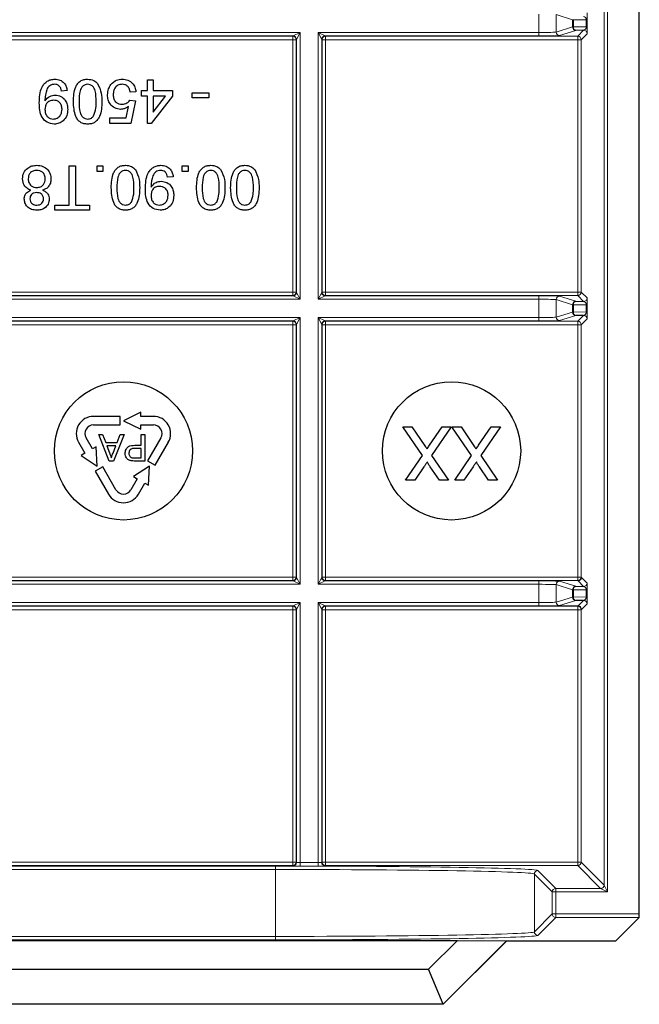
# Model space of a CAD drawing. Header units: millimetres. Extents: x 5 to 418, y 2 to 292.
# Tile 77 of 93: x 339 to 345, y 89 to 98. Entities that reach past the tile are written whole.
import ezdxf

# ---------------------------------------------------------------- set-up
doc = ezdxf.new("R2010")
doc.units = ezdxf.units.MM

msp = doc.modelspace()

# ---------------------------------------------------------------- linework, layer by layer
at = {"color": 7, "linetype": 'Continuous', "lineweight": 18}
for p, q in [((344.5846, 90.0604), (344.5846, 106.2237)), ((344.6179, 106.2237), (344.6179, 89.9938)), ((343.955, 98.2862), (343.955, 98.462)), ((344.2786, 98.4093), (344.1214, 98.4587)), ((344.1214, 98.4587), (344.1214, 98.2895)), ((344.1214, 98.2895), (344.2786, 98.3389)), ((344.2883, 98.4093), (344.2786, 98.4093)), ((344.2786, 98.3389), (344.2786, 98.4093)), ((344.2883, 98.3389), (344.2786, 98.3389)), ((344.2883, 98.4093), (344.2883, 98.3389)), ((344.4123, 98.4071), (344.2883, 98.4093)), ((344.2883, 98.3389), (344.4123, 98.3411)), ((344.4123, 98.4071), (344.4221, 98.4071)), ((344.4123, 98.3411), (344.4123, 98.4071)), ((344.4123, 98.3411), (344.4221, 98.3411)), ((344.4221, 98.4071), (344.4221, 98.3411)), ((338.2422, 98.2862), (341.6497, 98.2862)), ((341.5831, 98.2529), (338.3088, 98.2529)), ((338.312, 98.2497), (341.5799, 98.2497)), ((341.5799, 98.2497), (341.5831, 98.2529)), ((341.5799, 98.2497), (341.5799, 98.2163)), ((341.5831, 98.2529), (341.6497, 98.2862)), ((341.6497, 98.2862), (341.6164, 98.2195)), ((341.6497, 98.2862), (341.6497, 95.712)), ((341.8255, 98.2862), (343.955, 98.2862)), ((341.8255, 95.712), (341.8255, 98.2862)), ((341.8588, 98.2195), (341.8255, 98.2862)), ((341.8255, 98.2862), (341.8922, 98.2529)), ((341.8922, 98.2529), (341.8954, 98.2497)), ((343.955, 98.2529), (341.8922, 98.2529)), ((341.8954, 98.2497), (344.3299, 98.2497)), ((341.8954, 98.2497), (341.8954, 98.2163)), ((343.955, 98.2529), (343.955, 98.2862)), ((344.3119, 98.3056), (344.1547, 98.2562)), ((344.3299, 98.2497), (344.3871, 98.3069)), ((344.3299, 98.2497), (344.3299, 98.2163)), ((344.4204, 98.2735), (344.3632, 98.2163)), ((341.5799, 98.2163), (338.312, 98.2163)), ((341.5799, 95.7818), (341.5799, 98.2163)), ((341.6132, 98.2163), (341.5799, 98.2163)), ((341.6164, 98.2195), (341.6132, 98.2163)), ((341.6132, 98.2163), (341.6132, 95.7818)), ((341.6164, 95.7786), (341.6164, 98.2195)), ((341.8588, 98.2195), (341.8588, 95.7786)), ((341.8621, 98.2163), (341.8588, 98.2195)), ((341.8621, 95.7818), (341.8621, 98.2163)), ((341.8621, 98.2163), (341.8954, 98.2163)), ((341.8954, 98.2163), (341.8954, 95.7818)), ((344.3299, 98.2163), (341.8954, 98.2163)), ((344.3299, 95.7818), (344.3299, 98.2163)), ((344.3299, 98.2163), (344.3632, 98.2163)), ((344.3632, 98.2163), (344.3632, 95.7818)), ((338.312, 95.7818), (341.5799, 95.7818)), ((341.5799, 95.7818), (341.5799, 95.7485)), ((341.6132, 95.7818), (341.5799, 95.7818)), ((341.6132, 95.7818), (341.6164, 95.7786)), ((341.6164, 95.7786), (341.6497, 95.712)), ((341.8255, 95.712), (341.8588, 95.7786)), ((341.8588, 95.7786), (341.8621, 95.7818)), ((341.8621, 95.7818), (341.8954, 95.7818)), ((341.8954, 95.7818), (341.8954, 95.7485)), ((341.8954, 95.7818), (344.3299, 95.7818)), ((344.3299, 95.7818), (344.3299, 95.7485)), ((344.3299, 95.7818), (344.3632, 95.7818)), ((344.3632, 95.7818), (344.4204, 95.7246)), ((341.6497, 95.712), (338.2422, 95.712)), ((338.3088, 95.7453), (341.5831, 95.7453)), ((341.5799, 95.7485), (338.312, 95.7485)), ((341.5831, 95.7453), (341.5799, 95.7485)), ((341.6497, 95.712), (341.5831, 95.7453)), ((341.8922, 95.7453), (341.8255, 95.712)), ((343.955, 95.712), (341.8255, 95.712)), ((341.8954, 95.7485), (341.8922, 95.7453)), ((341.8922, 95.7453), (343.955, 95.7453)), ((344.3299, 95.7485), (341.8954, 95.7485)), ((343.955, 95.7453), (343.955, 95.712)), ((343.955, 95.5362), (343.955, 95.712)), ((344.2786, 95.6593), (344.1214, 95.7087)), ((344.1214, 95.7087), (344.1214, 95.5395)), ((344.1547, 95.742), (344.3119, 95.6926)), ((344.2883, 95.6593), (344.2786, 95.6593)), ((344.2786, 95.5889), (344.2786, 95.6593)), ((344.4123, 95.6571), (344.2883, 95.6593)), ((344.2883, 95.6593), (344.2883, 95.5889)), ((344.3871, 95.6913), (344.3299, 95.7485)), ((344.1214, 95.5395), (344.2786, 95.5889)), ((344.2883, 95.5889), (344.2786, 95.5889)), ((344.2883, 95.5889), (344.4123, 95.5911)), ((344.4123, 95.6571), (344.4221, 95.6571)), ((344.4123, 95.5911), (344.4123, 95.6571)), ((344.4123, 95.5911), (344.4221, 95.5911)), ((344.4221, 95.6571), (344.4221, 95.5911)), ((338.2422, 95.5362), (341.6497, 95.5362)), ((341.5831, 95.5029), (338.3088, 95.5029)), ((338.312, 95.4997), (341.5799, 95.4997)), ((341.5799, 95.4997), (341.5831, 95.5029)), ((341.5799, 95.4997), (341.5799, 95.4663)), ((341.5831, 95.5029), (341.6497, 95.5362)), ((341.6164, 95.4695), (341.6132, 95.4663)), ((341.6497, 95.5362), (341.6164, 95.4695)), ((341.6164, 93.0286), (341.6164, 95.4695)), ((341.6497, 95.5362), (341.6497, 92.962)), ((341.8255, 95.5362), (343.955, 95.5362)), ((341.8255, 92.962), (341.8255, 95.5362)), ((341.8588, 95.4695), (341.8255, 95.5362)), ((341.8255, 95.5362), (341.8922, 95.5029)), ((341.8588, 95.4695), (341.8588, 93.0286)), ((341.8621, 95.4663), (341.8588, 95.4695)), ((341.8922, 95.5029), (341.8954, 95.4997)), ((343.955, 95.5029), (341.8922, 95.5029)), ((341.8954, 95.4997), (344.3299, 95.4997)), ((341.8954, 95.4997), (341.8954, 95.4663)), ((343.955, 95.5029), (343.955, 95.5362)), ((344.3119, 95.5556), (344.1547, 95.5062)), ((344.3299, 95.4997), (344.3871, 95.5569)), ((344.3299, 95.4997), (344.3299, 95.4663)), ((344.4204, 95.5235), (344.3632, 95.4663)), ((341.5799, 95.4663), (338.312, 95.4663)), ((341.5799, 93.0318), (341.5799, 95.4663)), ((341.6132, 95.4663), (341.5799, 95.4663)), ((341.6132, 95.4663), (341.6132, 93.0318)), ((341.8621, 93.0318), (341.8621, 95.4663)), ((341.8621, 95.4663), (341.8954, 95.4663)), ((341.8954, 95.4663), (341.8954, 93.0318)), ((344.3299, 95.4663), (341.8954, 95.4663)), ((344.3299, 93.0318), (344.3299, 95.4663)), ((344.3299, 95.4663), (344.3632, 95.4663)), ((344.3632, 95.4663), (344.3632, 93.0318)), ((338.312, 93.0318), (341.5799, 93.0318)), ((341.6132, 93.0318), (341.5799, 93.0318)), ((341.5799, 93.0318), (341.5799, 92.9985)), ((341.6132, 93.0318), (341.6164, 93.0286)), ((341.6164, 93.0286), (341.6497, 92.962)), ((341.8255, 92.962), (341.8588, 93.0286)), ((341.8588, 93.0286), (341.8621, 93.0318)), ((341.8621, 93.0318), (341.8954, 93.0318)), ((341.8954, 93.0318), (341.8954, 92.9985)), ((341.8954, 93.0318), (344.3299, 93.0318)), ((344.3299, 93.0318), (344.3632, 93.0318)), ((344.3299, 93.0318), (344.3299, 92.9985)), ((344.3632, 93.0318), (344.367, 93.028)), ((344.367, 93.028), (344.4204, 92.9746)), ((341.6497, 92.962), (338.2422, 92.962)), ((338.3088, 92.9953), (341.5831, 92.9953)), ((341.5799, 92.9985), (338.312, 92.9985)), ((341.5831, 92.9953), (341.5799, 92.9985)), ((341.6497, 92.962), (341.5831, 92.9953)), ((341.8922, 92.9953), (341.8255, 92.962)), ((343.955, 92.962), (341.8255, 92.962)), ((341.8954, 92.9985), (341.8922, 92.9953)), ((341.8922, 92.9953), (343.955, 92.9953)), ((344.3299, 92.9985), (341.8954, 92.9985)), ((343.955, 92.9953), (343.955, 92.962)), ((343.955, 92.7862), (343.955, 92.962)), ((344.2786, 92.9093), (344.1214, 92.9587)), ((344.1214, 92.9587), (344.1214, 92.7895)), ((344.1547, 92.992), (344.3119, 92.9426)), ((344.2883, 92.9093), (344.2786, 92.9093)), ((344.2786, 92.8389), (344.2786, 92.9093)), ((344.4123, 92.9071), (344.2883, 92.9093)), ((344.2883, 92.9093), (344.2883, 92.8389)), ((344.3337, 92.9947), (344.3299, 92.9985)), ((344.3871, 92.9413), (344.3337, 92.9947)), ((344.4123, 92.9071), (344.4221, 92.9071)), ((344.4123, 92.8411), (344.4123, 92.9071)), ((344.4221, 92.9071), (344.4221, 92.8411)), ((344.1214, 92.7895), (344.2786, 92.8389)), ((344.2883, 92.8389), (344.2786, 92.8389)), ((344.2883, 92.8389), (344.4123, 92.8411)), ((344.4123, 92.8411), (344.4221, 92.8411)), ((338.2422, 92.7862), (341.6497, 92.7862)), ((341.5831, 92.7529), (338.3088, 92.7529)), ((338.312, 92.7497), (341.5799, 92.7497)), ((341.5799, 92.7163), (338.312, 92.7163)), ((341.5799, 92.7497), (341.5831, 92.7529)), ((341.5799, 92.7163), (341.5799, 92.7497)), ((341.5799, 90.2818), (341.5799, 92.7163)), ((341.5799, 92.7163), (341.6132, 92.7163)), ((341.5831, 92.7529), (341.6497, 92.7862)), ((341.6164, 92.7195), (341.6132, 92.7163)), ((341.6132, 92.7163), (341.6132, 90.2818)), ((341.6497, 92.7862), (341.6164, 92.7195)), ((341.6164, 90.2786), (341.6164, 92.7195)), ((341.6497, 92.7862), (341.6497, 90.2775)), ((341.8255, 92.7862), (343.955, 92.7862)), ((341.8255, 90.2775), (341.8255, 92.7862)), ((341.8588, 92.7195), (341.8255, 92.7862)), ((341.8255, 92.7862), (341.8922, 92.7529)), ((341.8588, 92.7195), (341.8588, 90.2786)), ((341.8621, 92.7163), (341.8588, 92.7195)), ((341.8621, 90.2818), (341.8621, 92.7163)), ((341.8621, 92.7163), (341.8954, 92.7163)), ((341.8922, 92.7529), (341.8954, 92.7497)), ((343.955, 92.7529), (341.8922, 92.7529)), ((341.8954, 92.7497), (344.3299, 92.7497)), ((341.8954, 92.7497), (341.8954, 92.7163)), ((341.8954, 92.7163), (341.8954, 90.2818)), ((344.3299, 92.7163), (341.8954, 92.7163)), ((343.955, 92.7529), (343.955, 92.7862)), ((344.1126, 92.7534), (344.3337, 92.7534)), ((344.3119, 92.8056), (344.1547, 92.7562)), ((344.3299, 92.7497), (344.3337, 92.7534)), ((344.3299, 92.7497), (344.3299, 92.7163)), ((344.3299, 90.2818), (344.3299, 92.7163)), ((344.3299, 92.7163), (344.3632, 92.7163)), ((344.3337, 92.7534), (344.3871, 92.8069)), ((344.367, 92.7201), (344.3632, 92.7163)), ((344.3632, 92.7163), (344.3632, 90.2818)), ((344.4204, 92.7735), (344.367, 92.7201)), ((338.312, 90.2818), (341.5799, 90.2818)), ((341.5799, 90.2485), (338.312, 90.2485)), ((338.4802, 90.2438), (341.4117, 90.2438)), ((341.4117, 90.2438), (341.4117, 90.2105)), ((341.5799, 90.2485), (341.5799, 90.2818)), ((341.5799, 90.2818), (341.6132, 90.2818)), ((341.5831, 90.2453), (341.5799, 90.2485)), ((341.6132, 90.2818), (341.6164, 90.2786)), ((341.6497, 90.2775), (341.6497, 90.2441)), ((341.6497, 90.2775), (341.8255, 90.2775)), ((341.8255, 90.2441), (341.6497, 90.2441)), ((341.8255, 90.2775), (341.8255, 90.2441)), ((341.8588, 90.2786), (341.8621, 90.2818)), ((341.8621, 90.2818), (341.8954, 90.2818)), ((341.8954, 90.2485), (341.8922, 90.2453)), ((341.8954, 90.2818), (344.3299, 90.2818)), ((341.8954, 90.2818), (341.8954, 90.2485)), ((344.3299, 90.2485), (341.8954, 90.2485)), ((344.3299, 90.2818), (344.3299, 90.2485)), ((344.3299, 90.2818), (344.3632, 90.2818)), ((344.5513, 90.0271), (344.3299, 90.2485)), ((344.3632, 90.2818), (344.5846, 90.0604)), ((341.4117, 90.2105), (338.4802, 90.2105)), ((341.4117, 89.5651), (341.4117, 90.2105)), ((344.0846, 89.9938), (343.9113, 90.1671)), ((343.9113, 90.1671), (343.9113, 89.6085)), ((343.9446, 90.2004), (344.1179, 90.0271)), ((344.5846, 90.0604), (344.6179, 89.9938)), ((344.0846, 89.7818), (344.0846, 89.9938)), ((344.0846, 89.9938), (344.1179, 89.9938)), ((344.1179, 89.9938), (344.1179, 90.0271)), ((344.1179, 90.0271), (344.5513, 90.0271)), ((344.1179, 89.9938), (344.1179, 89.7818)), ((344.6179, 89.9938), (344.1179, 89.9938)), ((344.6179, 89.9938), (344.5513, 90.0271)), ((343.9113, 89.6085), (344.0846, 89.7818)), ((344.0846, 89.7818), (344.1179, 89.7818)), ((344.1179, 89.7818), (344.9243, 89.7818)), ((344.1179, 89.7485), (344.1179, 89.7818)), ((344.1179, 89.7485), (343.9446, 89.5752)), ((344.9238, 89.7485), (344.1179, 89.7485)), ((338.4802, 89.5651), (341.4117, 89.5651)), ((341.4117, 89.5318), (338.4802, 89.5318)), ((341.4117, 89.5651), (341.4117, 89.5318))]:
    msp.add_line(p, q, dxfattribs=at)
at = {"color": 7, "linetype": 'Continuous', "lineweight": 25}
for p, q in [((344.9243, 89.7818), (344.9243, 106.2237)), ((344.3871, 98.3069), (344.3119, 98.3056)), ((340.1764, 97.7255), (340.1764, 97.8298)), ((340.1764, 97.8298), (340.2313, 97.8298)), ((340.2313, 97.8298), (340.2313, 97.7255)), ((339.4027, 97.7255), (339.3478, 97.72)), ((340.0667, 97.7145), (340.0118, 97.709)), ((340.1216, 97.7255), (340.1764, 97.7255)), ((340.1216, 97.6706), (340.1216, 97.7255)), ((340.1764, 97.6706), (340.1216, 97.6706)), ((340.1764, 97.4072), (340.1764, 97.6706)), ((340.4179, 97.6706), (340.2149, 97.4072)), ((340.2313, 97.7255), (340.4179, 97.7255)), ((340.2313, 97.5165), (340.3502, 97.6706)), ((340.3502, 97.6706), (340.2313, 97.6706)), ((340.2313, 97.6706), (340.2313, 97.5165)), ((340.4179, 97.7255), (340.4179, 97.6706)), ((340.61, 97.6542), (340.61, 97.7036)), ((340.61, 97.7036), (340.7691, 97.7036)), ((340.7691, 97.6542), (340.61, 97.6542)), ((340.7691, 97.7036), (340.7691, 97.6542)), ((339.9725, 97.4621), (339.9942, 97.573)), ((340.0063, 97.6322), (340.0612, 97.6267)), ((340.0612, 97.6267), (340.0173, 97.4072)), ((339.8143, 97.4072), (339.8143, 97.4621)), ((339.8143, 97.4621), (339.9725, 97.4621)), ((340.0173, 97.4072), (339.8143, 97.4072)), ((340.2149, 97.4072), (340.1764, 97.4072)), ((339.4219, 96.6204), (339.4219, 96.9991)), ((339.4219, 96.9991), (339.4822, 96.9991)), ((339.4822, 96.9991), (339.4822, 96.6204)), ((339.6908, 96.9442), (339.6908, 96.9991)), ((339.6908, 96.9991), (339.7457, 96.9991)), ((339.7457, 96.9991), (339.7457, 96.9442)), ((340.514, 96.9442), (340.514, 96.9991)), ((340.514, 96.9991), (340.5688, 96.9991)), ((340.5688, 96.9991), (340.5688, 96.9442)), ((339.7457, 96.9442), (339.6908, 96.9442)), ((340.4261, 96.8948), (340.3713, 96.8893)), ((340.5688, 96.9442), (340.514, 96.9442)), ((339.2847, 96.571), (339.2847, 96.6204)), ((339.2847, 96.6204), (339.4219, 96.6204)), ((339.4822, 96.6204), (339.6194, 96.6204)), ((339.6194, 96.6204), (339.6194, 96.571)), ((339.6194, 96.571), (339.2847, 96.571)), ((344.3119, 95.6926), (344.3871, 95.6913)), ((344.3871, 95.5569), (344.3119, 95.5556)), ((340.1126, 94.6241), (339.946, 94.5407)), ((340.1126, 94.5824), (340.1126, 94.6241)), ((339.9126, 94.5824), (339.6573, 94.5824)), ((339.9126, 94.4991), (339.9126, 94.5824)), ((339.946, 94.5407), (340.1126, 94.4574)), ((340.2346, 94.5824), (340.1126, 94.5824)), ((339.6573, 94.4991), (339.9126, 94.4991)), ((340.1126, 94.4991), (340.2346, 94.4991)), ((340.1126, 94.4574), (340.1126, 94.4991)), ((342.8318, 94.2042), (342.642, 94.4797)), ((342.642, 94.4797), (342.7293, 94.4797)), ((342.7293, 94.4797), (342.8544, 94.2982)), ((342.8996, 94.303), (343.0212, 94.4797)), ((343.1095, 94.4797), (342.9197, 94.2033)), ((343.0212, 94.4797), (343.1095, 94.4797)), ((343.306, 94.2042), (343.1161, 94.4797)), ((343.1161, 94.4797), (343.2035, 94.4797)), ((343.2035, 94.4797), (343.3285, 94.2982)), ((343.3738, 94.303), (343.4953, 94.4797)), ((343.5837, 94.4797), (343.3938, 94.2033)), ((343.4953, 94.4797), (343.5837, 94.4797)), ((339.5129, 94.3324), (339.574, 94.2267)), ((339.6461, 94.2684), (339.5851, 94.3741)), ((339.8086, 94.1513), (339.7067, 94.4082)), ((339.7067, 94.4082), (339.7451, 94.4082)), ((339.7451, 94.4082), (339.7743, 94.3291)), ((339.7743, 94.3291), (339.8838, 94.3291)), ((339.9515, 94.4082), (339.8495, 94.1513)), ((339.8838, 94.3291), (339.913, 94.4082)), ((339.913, 94.4082), (339.9515, 94.4082)), ((340.1172, 94.3028), (340.1172, 94.4082)), ((340.1172, 94.4082), (340.1534, 94.4082)), ((340.1534, 94.4082), (340.1534, 94.1513)), ((340.3068, 94.3741), (340.1791, 94.1529)), ((340.2513, 94.1113), (340.379, 94.3324)), ((339.6822, 94.2892), (339.6461, 94.2684)), ((339.6934, 94.1032), (339.6822, 94.2892)), ((339.7852, 94.2995), (339.8102, 94.232)), ((339.8729, 94.2995), (339.7852, 94.2995)), ((339.8466, 94.2284), (339.8729, 94.2995)), ((340.0543, 94.3028), (340.1172, 94.3028)), ((340.1172, 94.2732), (340.0552, 94.2732)), ((340.1172, 94.181), (340.1172, 94.2732)), ((339.574, 94.2267), (339.5379, 94.2059)), ((339.5379, 94.2059), (339.6934, 94.1032)), ((339.8495, 94.1513), (339.8086, 94.1513)), ((340.0559, 94.181), (340.1172, 94.181)), ((340.1534, 94.1513), (340.059, 94.1513)), ((340.1791, 94.1529), (340.2513, 94.1113)), ((342.6683, 93.9661), (342.8318, 94.2042)), ((342.9197, 94.2033), (343.0832, 93.9661)), ((343.1425, 93.9661), (343.306, 94.2042)), ((343.3938, 94.2033), (343.5573, 93.9661)), ((339.7461, 94.0952), (339.674, 94.0535)), ((339.674, 94.0535), (339.8016, 93.8324)), ((339.8738, 93.8741), (339.7461, 94.0952)), ((340.1986, 94.1032), (340.043, 94.0006)), ((340.1874, 93.9172), (340.1986, 94.1032)), ((342.8461, 94.0962), (342.7568, 93.9661)), ((342.9959, 93.9661), (342.9063, 94.0961)), ((343.3203, 94.0962), (343.231, 93.9661)), ((343.4701, 93.9661), (343.3805, 94.0961)), ((340.0791, 93.9797), (340.0181, 93.8741)), ((340.043, 94.0006), (340.0791, 93.9797)), ((342.7568, 93.9661), (342.6683, 93.9661)), ((343.0832, 93.9661), (342.9959, 93.9661)), ((343.231, 93.9661), (343.1425, 93.9661)), ((343.5573, 93.9661), (343.4701, 93.9661)), ((340.0903, 93.8324), (340.1513, 93.9381)), ((340.1513, 93.9381), (340.1874, 93.9172)), ((344.3119, 92.9426), (344.3871, 92.9413)), ((344.3871, 92.8069), (344.3119, 92.8056)), ((344.9238, 89.7485), (344.6965, 89.5213)), ((336.7232, 89.5265), (343.1687, 89.5265)), ((342.8912, 89.2491), (343.1687, 89.5265)), ((343.6415, 89.5231), (343.0307, 88.9124)), ((343.6425, 89.5207), (343.0317, 88.9099)), ((343.1687, 89.5265), (343.6415, 89.5231)), ((343.6415, 89.5231), (343.6425, 89.5207)), ((344.6632, 89.5207), (343.6425, 89.5207)), ((337.0007, 89.2491), (342.8912, 89.2491)), ((343.0307, 88.9124), (342.8912, 89.2491)), ((343.0317, 88.9099), (336.8602, 88.9099)), ((343.0307, 88.9124), (336.8612, 88.9124)), ((343.0307, 88.9124), (343.0317, 88.9099))]:
    msp.add_line(p, q, dxfattribs=at)
for centre in [(339.946, 94.2491), (343.1126, 94.2491)]:
    msp.add_circle(centre, 0.6667, dxfattribs=at)
at = {"color": 7, "linetype": 'Continuous', "lineweight": 18}
for centre, radius, start, end in [((344.3119, 98.3389), 0.0333, 180.02519, 269.89526), ((344.3183, 98.3351), 0.0302, 172.77494, 257.76207), ((341.5799, 98.2163), 0.0333, 0.02044, 89.97956), ((341.5831, 98.2195), 0.0333, 0.02044, 89.97956), ((341.8922, 98.2195), 0.0333, 90.02044, 179.97956), ((341.8954, 98.2163), 0.0333, 90.02044, 179.97956), ((344.1547, 98.2895), 0.0333, 180.02519, 269.89526), ((344.3299, 98.2163), 0.0333, 0.02044, 89.97956), ((344.3871, 98.2735), 0.0333, 0.02044, 89.97956), ((341.5799, 95.7818), 0.0333, 270.02044, 359.97956), ((341.5831, 95.7786), 0.0333, 270.02044, 359.97956), ((341.8922, 95.7786), 0.0333, 180.02044, 269.97956), ((341.8954, 95.7818), 0.0333, 180.02044, 269.97956), ((344.3299, 95.7818), 0.0333, 270.02044, 359.97956), ((344.1547, 95.7086), 0.0333, 90.10474, 179.97481), ((344.3119, 95.6593), 0.0333, 90.10474, 179.97481), ((344.3183, 95.6631), 0.0302, 102.23793, 187.22506), ((344.3871, 95.7246), 0.0333, 270.02044, 359.97956), ((344.3119, 95.5889), 0.0333, 180.02519, 269.89526), ((344.3183, 95.5851), 0.0302, 172.77494, 257.76207), ((341.5799, 95.4663), 0.0333, 0.02044, 89.97956), ((341.5831, 95.4695), 0.0333, 0.02044, 89.97956), ((341.8922, 95.4695), 0.0333, 90.02044, 179.97956), ((341.8954, 95.4663), 0.0333, 90.02044, 179.97956), ((344.1547, 95.5395), 0.0333, 180.02519, 269.89526), ((344.3299, 95.4663), 0.0333, 0.02044, 89.97956), ((344.3871, 95.5235), 0.0333, 0.02044, 89.97956), ((341.5799, 93.0318), 0.0333, 270.02044, 359.97956), ((341.5831, 93.0286), 0.0333, 270.02044, 359.97956), ((341.8922, 93.0286), 0.0333, 180.02044, 269.97956), ((341.8954, 93.0318), 0.0333, 180.02044, 269.97956), ((344.3299, 93.0318), 0.0333, 270.02044, 359.97956), ((344.3337, 93.028), 0.0333, 270.02044, 359.97956), ((344.1547, 92.9586), 0.0333, 90.10474, 179.97481), ((344.3119, 92.9093), 0.0333, 90.10474, 179.97481), ((344.3183, 92.9131), 0.0302, 102.23793, 187.22506), ((344.3871, 92.9746), 0.0333, 270.02044, 359.97956), ((344.3119, 92.8389), 0.0333, 180.02519, 269.89526), ((344.3183, 92.8351), 0.0302, 172.77494, 257.76207), ((341.5799, 92.7163), 0.0333, 0.02044, 89.97956), ((341.5831, 92.7195), 0.0333, 0.02044, 89.97956), ((341.8922, 92.7195), 0.0333, 90.02044, 179.97956), ((341.8954, 92.7163), 0.0333, 90.02044, 179.97956), ((344.1547, 92.7895), 0.0333, 180.02519, 269.89526), ((344.3299, 92.7163), 0.0333, 0.02044, 89.97956), ((344.3871, 92.7735), 0.0333, 0.02044, 89.97956), ((341.5799, 90.2818), 0.0333, 270.02044, 359.97956), ((341.5831, 90.2786), 0.0333, 270.02044, 359.97956), ((341.8922, 90.2786), 0.0333, 180.02044, 269.97956), ((341.8954, 90.2818), 0.0333, 180.02044, 269.97956), ((344.3299, 90.2818), 0.0333, 270.02044, 359.97956), ((343.9447, 90.167), 0.0333, 90.02044, 179.97956), ((344.5513, 90.0604), 0.0333, 270.02044, 359.97956), ((344.1179, 89.9938), 0.0333, 90.02044, 179.97956), ((344.1179, 89.7818), 0.0333, 180.02044, 269.97956), ((343.9447, 89.6086), 0.0333, 180.02044, 269.97956)]:
    msp.add_arc(centre, radius, start, end, dxfattribs=at)
at = {"color": 7, "linetype": 'Continuous', "lineweight": 25}
for centre, radius, start, end in [((339.6573, 94.4157), 0.1667, 90, 210), ((340.2346, 94.4157), 0.1667, 330, 90), ((339.6573, 94.4157), 0.0833, 90, 210.00007), ((340.2346, 94.4157), 0.0833, 330, 90.00007), ((339.946, 93.9157), 0.0833, 210, 330.00007), ((339.946, 93.9157), 0.1667, 210, 330)]:
    msp.add_arc(centre, radius, start, end, dxfattribs=at)
at = {"color": 7, "linetype": 'Continuous', "lineweight": 18}
for centre, major_axis, ratio, start_param, end_param in [((344.3871, 98.408), (-0.0022, 0.0333), 0.755078, 4.637473, 6.195928), ((344.4204, 98.408), (0, 0.0667), 0.025118, 4.699601, 6.258057), ((344.3871, 98.3402), (0.0022, 0.0333), 0.755078, 3.22885, 4.787305), ((344.4204, 98.3402), (0, 0.0667), 0.025118, 3.166721, 4.725177), ((343.955, 98.2897), (0.1667, 0), 0.020946, 4.712389, 6.227687), ((343.955, 98.2564), (0.2, 0), 0.017455, 4.712389, 6.227687), ((343.955, 95.7418), (0.2, 0), 0.017455, 0.055499, 1.570796), ((343.955, 95.7085), (0.1667, 0), 0.020946, 0.055499, 1.570796), ((344.3871, 95.658), (-0.0022, 0.0333), 0.755078, 4.637473, 6.195928), ((344.4204, 95.658), (0, 0.0667), 0.025118, 4.699601, 6.258057), ((344.3871, 95.5902), (0.0022, 0.0333), 0.755078, 3.22885, 4.787305), ((344.4204, 95.5902), (0, 0.0667), 0.025118, 3.166721, 4.725177), ((343.955, 95.5397), (0.1667, 0), 0.020946, 4.712389, 6.227687), ((343.955, 95.5064), (0.2, 0), 0.017455, 4.712389, 6.227687), ((343.955, 92.9918), (0.2, 0), 0.017455, 0.055499, 1.570796), ((343.955, 92.9585), (0.1667, 0), 0.020946, 0.055499, 1.570796), ((344.3871, 92.908), (-0.0022, 0.0333), 0.755078, 4.637473, 6.195928), ((344.4204, 92.908), (0, 0.0667), 0.025118, 4.699601, 6.258057), ((344.3871, 92.8402), (0.0022, 0.0333), 0.755078, 3.22885, 4.787305), ((344.4204, 92.8402), (0, 0.0667), 0.025118, 3.166721, 4.725177), ((343.955, 92.7897), (0.1667, 0), 0.020946, 4.712389, 6.227687), ((343.955, 92.7564), (0.2, 0), 0.017455, 4.712389, 6.227687), ((341.4117, 90.1996), (2.5333, 0), 0.017455, 0.017453, 1.570796), ((341.6497, 90.2453), (0.0667, 0), 0.017455, 3.159046, 4.712389), ((341.6497, 90.2786), (0.0333, 0), 0.03491, 3.159046, 4.712389), ((341.8255, 90.2786), (0.0333, 0), 0.03491, 4.712389, 6.265732), ((341.8255, 90.2453), (0.0667, 0), 0.017455, 4.712389, 6.265732), ((341.4117, 90.1663), (2.5, 0), 0.017688, 0.017453, 1.570796), ((341.4117, 89.6093), (2.5, 0), 0.017688, 4.712389, 6.265732), ((341.4117, 89.576), (2.5333, 0), 0.017455, 4.712389, 6.265732)]:
    msp.add_ellipse(centre, major_axis=major_axis, ratio=ratio, start_param=start_param, end_param=end_param, dxfattribs=at)
at = {"color": 7, "linetype": 'Continuous', "lineweight": 25}
for centre, major_axis, start_param, end_param in [((344.9237, 89.7818), (0, 0.0333), 3.159046, 4.712389), ((344.6632, 89.5213), (0.0333, 0), 4.712389, 6.265732)]:
    msp.add_ellipse(centre, major_axis=major_axis, ratio=0.017455, start_param=start_param, end_param=end_param, dxfattribs=at)
for points, knots in [([(339.1338, 97.6071), (339.1356, 97.6598), (339.138, 97.7258), (339.1803, 97.7913), (339.2098, 97.8167), (339.2457, 97.8328), (339.2715, 97.8344), (339.2844, 97.8353)], [0, 0, 0, 0, 0.498572, 0.624002, 0.749303, 0.874592, 1, 1, 1, 1]), ([(339.2816, 97.7859), (339.2733, 97.7852), (339.2568, 97.784), (339.2343, 97.7728), (339.2161, 97.7555), (339.1949, 97.7104), (339.1913, 97.6691), (339.1884, 97.6362)], [0, 0, 0, 0, 0.125176, 0.250315, 0.375343, 0.500623, 1, 1, 1, 1]), ([(339.3478, 97.72), (339.3458, 97.7295), (339.3417, 97.7483), (339.3266, 97.7715), (339.3044, 97.7843), (339.2892, 97.7853), (339.2816, 97.7859)], [0, 0, 0, 0, 0.280711, 0.55976, 0.779657, 1, 1, 1, 1]), ([(339.2844, 97.8353), (339.3012, 97.8338), (339.3348, 97.831), (339.3738, 97.802), (339.3958, 97.7644), (339.4004, 97.7385), (339.4027, 97.7255)], [0, 0, 0, 0, 0.279933, 0.558942, 0.779251, 1, 1, 1, 1]), ([(339.463, 97.6187), (339.4647, 97.668), (339.4668, 97.7297), (339.503, 97.7933), (339.5298, 97.8186), (339.5639, 97.8332), (339.5881, 97.8346), (339.6002, 97.8353)], [0, 0, 0, 0, 0.499098, 0.624459, 0.749555, 0.874663, 1, 1, 1, 1]), ([(339.6002, 97.7859), (339.5915, 97.7849), (339.5741, 97.7831), (339.5522, 97.7675), (339.5356, 97.7471), (339.5189, 97.6971), (339.5183, 97.6534), (339.5179, 97.6185)], [0, 0, 0, 0, 0.124658, 0.249391, 0.374377, 0.49959, 1, 1, 1, 1]), ([(339.6002, 97.8353), (339.6208, 97.8335), (339.6576, 97.8303), (339.6841, 97.8051), (339.6958, 97.794)], [0, 0, 0, 0, 0.559716, 1, 1, 1, 1]), ([(339.6825, 97.6185), (339.6821, 97.6534), (339.6815, 97.6971), (339.6649, 97.7472), (339.6482, 97.7676), (339.6264, 97.7832), (339.609, 97.785), (339.6002, 97.7859)], [0, 0, 0, 0, 0.500363, 0.625568, 0.750538, 0.875304, 1, 1, 1, 1]), ([(339.6958, 97.794), (339.7104, 97.7629), (339.7366, 97.7072), (339.7372, 97.6458), (339.7374, 97.6187)], [0, 0, 0, 0, 0.557973, 1, 1, 1, 1]), ([(339.7923, 97.683), (339.7938, 97.7033), (339.7966, 97.7396), (339.8163, 97.7699), (339.8251, 97.7833)], [0, 0, 0, 0, 0.559761, 1, 1, 1, 1]), ([(339.8251, 97.7833), (339.8421, 97.8002), (339.8725, 97.8306), (339.915, 97.8338), (339.9337, 97.8353)], [0, 0, 0, 0, 0.558446, 1, 1, 1, 1]), ([(339.9334, 97.7859), (339.9193, 97.7844), (339.8912, 97.7816), (339.8623, 97.7524), (339.8489, 97.719), (339.8478, 97.6972), (339.8472, 97.6862)], [0, 0, 0, 0, 0.279515, 0.558288, 0.778902, 1, 1, 1, 1]), ([(340.0118, 97.709), (340.0095, 97.7202), (340.005, 97.7425), (339.9866, 97.7695), (339.9602, 97.784), (339.9423, 97.7853), (339.9334, 97.7859)], [0, 0, 0, 0, 0.280714, 0.559926, 0.779622, 1, 1, 1, 1]), ([(339.9337, 97.8353), (339.9524, 97.8337), (339.9898, 97.8306), (340.0337, 97.7992), (340.0596, 97.758), (340.0643, 97.729), (340.0667, 97.7145)], [0, 0, 0, 0, 0.280029, 0.559276, 0.779435, 1, 1, 1, 1]), ([(339.1886, 97.6257), (339.2032, 97.6431), (339.2292, 97.6742), (339.2691, 97.6793), (339.2866, 97.6816)], [0, 0, 0, 0, 0.559102, 1, 1, 1, 1]), ([(339.2866, 97.6816), (339.3059, 97.679), (339.3444, 97.6737), (339.3847, 97.6345), (339.4055, 97.5892), (339.4073, 97.5589), (339.4081, 97.5438)], [0, 0, 0, 0, 0.279011, 0.558567, 0.779057, 1, 1, 1, 1]), ([(339.9179, 97.5444), (339.8983, 97.547), (339.8591, 97.5521), (339.8176, 97.5912), (339.7953, 97.6368), (339.7933, 97.6676), (339.7923, 97.683)], [0, 0, 0, 0, 0.279164, 0.558692, 0.779129, 1, 1, 1, 1]), ([(339.8472, 97.6862), (339.848, 97.6728), (339.8498, 97.646), (339.8701, 97.6125), (339.9014, 97.5957), (339.9225, 97.5944), (339.9331, 97.5938)], [0, 0, 0, 0, 0.280653, 0.559595, 0.77929, 1, 1, 1, 1]), ([(339.277, 97.4017), (339.2533, 97.4052), (339.2061, 97.4123), (339.1376, 97.4861), (339.1353, 97.5587), (339.1338, 97.6071)], [0, 0, 0, 0, 0.249937, 0.499891, 1, 1, 1, 1]), ([(339.1884, 97.6362), (339.1884, 97.6342), (339.1885, 97.6307), (339.1886, 97.6272), (339.1886, 97.6257)], [0, 0, 0, 0, 0.559998, 1, 1, 1, 1]), ([(339.2699, 97.6322), (339.2571, 97.6308), (339.2315, 97.628), (339.2036, 97.6031), (339.1903, 97.5727), (339.1892, 97.5526), (339.1886, 97.5426)], [0, 0, 0, 0, 0.27953, 0.558704, 0.779022, 1, 1, 1, 1]), ([(339.3533, 97.5467), (339.3522, 97.5593), (339.35, 97.5846), (339.3285, 97.6141), (339.2996, 97.6302), (339.2798, 97.6315), (339.2699, 97.6322)], [0, 0, 0, 0, 0.280152, 0.559372, 0.779383, 1, 1, 1, 1]), ([(339.6002, 97.4017), (339.5881, 97.4025), (339.5639, 97.4041), (339.5298, 97.4185), (339.5026, 97.4435), (339.4686, 97.5084), (339.4655, 97.5697), (339.463, 97.6187)], [0, 0, 0, 0, 0.1253944, 0.2506329, 0.375698, 0.5011057, 1, 1, 1, 1]), ([(339.5179, 97.6185), (339.5183, 97.5834), (339.5188, 97.5395), (339.536, 97.4896), (339.5524, 97.469), (339.5745, 97.4536), (339.5921, 97.4519), (339.6008, 97.4511)], [0, 0, 0, 0, 0.500379, 0.625559, 0.750527, 0.875236, 1, 1, 1, 1]), ([(339.7374, 97.6187), (339.7358, 97.5693), (339.7337, 97.5075), (339.6974, 97.4438), (339.6707, 97.4185), (339.6366, 97.4039), (339.6123, 97.4024), (339.6002, 97.4017)], [0, 0, 0, 0, 0.499141, 0.624503, 0.749588, 0.874672, 1, 1, 1, 1]), ([(339.6578, 97.4804), (339.6667, 97.5054), (339.6827, 97.5501), (339.6826, 97.5975), (339.6825, 97.6185)], [0, 0, 0, 0, 0.558062, 1, 1, 1, 1]), ([(339.9942, 97.573), (339.9813, 97.564), (339.9581, 97.5481), (339.9302, 97.5455), (339.9179, 97.5444)], [0, 0, 0, 0, 0.559922, 1, 1, 1, 1]), ([(339.9331, 97.5938), (339.9412, 97.5942), (339.9573, 97.595), (339.9848, 97.6061), (339.9982, 97.6223), (340.0063, 97.6322)], [0, 0, 0, 0, 0.280886, 0.561154, 1, 1, 1, 1]), ([(339.1886, 97.5426), (339.1895, 97.5298), (339.1911, 97.5042), (339.2102, 97.4726), (339.2383, 97.4537), (339.2585, 97.452), (339.2686, 97.4511)], [0, 0, 0, 0, 0.280636, 0.559877, 0.779697, 1, 1, 1, 1]), ([(339.2686, 97.4511), (339.282, 97.4528), (339.3089, 97.4561), (339.3369, 97.4836), (339.3514, 97.5151), (339.3527, 97.5362), (339.3533, 97.5467)], [0, 0, 0, 0, 0.279282, 0.558552, 0.779069, 1, 1, 1, 1]), ([(339.4081, 97.5438), (339.4065, 97.5234), (339.4033, 97.4827), (339.3699, 97.4346), (339.3249, 97.4059), (339.2929, 97.4031), (339.277, 97.4017)], [0, 0, 0, 0, 0.280263, 0.559623, 0.779715, 1, 1, 1, 1]), ([(339.6008, 97.4511), (339.6135, 97.4529), (339.6361, 97.456), (339.6511, 97.473), (339.6578, 97.4804)], [0, 0, 0, 0, 0.55834, 1, 1, 1, 1]), ([(338.9719, 96.8745), (338.9742, 96.8943), (338.9788, 96.9341), (339.0163, 96.9779), (339.0623, 97.0015), (339.0935, 97.0035), (339.1091, 97.0046)], [0, 0, 0, 0, 0.279544, 0.559037, 0.77925, 1, 1, 1, 1]), ([(339.1091, 97.0046), (339.1291, 97.0029), (339.1691, 96.9995), (339.2153, 96.9648), (339.2424, 96.9201), (339.245, 96.8887), (339.2463, 96.873)], [0, 0, 0, 0, 0.280155, 0.559338, 0.779502, 1, 1, 1, 1]), ([(339.828, 96.788), (339.8296, 96.8373), (339.8317, 96.899), (339.868, 96.9626), (339.8947, 96.9879), (339.9288, 97.0025), (339.9531, 97.0039), (339.9652, 97.0046)], [0, 0, 0, 0, 0.4990982, 0.624459, 0.7495547, 0.8746631, 1, 1, 1, 1]), ([(339.9652, 97.0046), (339.9858, 97.0028), (340.0226, 96.9996), (340.0491, 96.9744), (340.0608, 96.9633)], [0, 0, 0, 0, 0.559716, 1, 1, 1, 1]), ([(340.1572, 96.7764), (340.1591, 96.8291), (340.1615, 96.8951), (340.2037, 96.9606), (340.2333, 96.986), (340.2692, 97.0021), (340.295, 97.0037), (340.3079, 97.0046)], [0, 0, 0, 0, 0.498572, 0.624002, 0.749303, 0.874592, 1, 1, 1, 1]), ([(340.3079, 97.0046), (340.3247, 97.0031), (340.3582, 97.0003), (340.3973, 96.9713), (340.4192, 96.9337), (340.4238, 96.9078), (340.4261, 96.8948)], [0, 0, 0, 0, 0.2799326, 0.5589425, 0.7792513, 1, 1, 1, 1]), ([(340.6511, 96.788), (340.6528, 96.8373), (340.6549, 96.899), (340.6912, 96.9626), (340.7179, 96.9879), (340.752, 97.0025), (340.7762, 97.0039), (340.7883, 97.0046)], [0, 0, 0, 0, 0.499098, 0.624459, 0.749555, 0.874663, 1, 1, 1, 1]), ([(340.7883, 97.0046), (340.8089, 97.0028), (340.8457, 96.9996), (340.8723, 96.9744), (340.884, 96.9633)], [0, 0, 0, 0, 0.559716, 1, 1, 1, 1]), ([(340.9804, 96.788), (340.9821, 96.8373), (340.9842, 96.899), (341.0204, 96.9626), (341.0472, 96.9879), (341.0813, 97.0025), (341.1055, 97.0039), (341.1176, 97.0046)], [0, 0, 0, 0, 0.4990982, 0.624459, 0.7495547, 0.8746631, 1, 1, 1, 1]), ([(341.1176, 97.0046), (341.1382, 97.0028), (341.175, 96.9996), (341.2015, 96.9744), (341.2132, 96.9633)], [0, 0, 0, 0, 0.559716, 1, 1, 1, 1]), ([(339.1086, 96.9552), (339.0964, 96.9542), (339.0719, 96.9523), (339.0439, 96.9305), (339.0289, 96.9024), (339.0275, 96.8833), (339.0267, 96.8737)], [0, 0, 0, 0, 0.280184, 0.559148, 0.779371, 1, 1, 1, 1]), ([(339.1914, 96.872), (339.1903, 96.8844), (339.188, 96.909), (339.1669, 96.9384), (339.1376, 96.9523), (339.1183, 96.9542), (339.1086, 96.9552)], [0, 0, 0, 0, 0.2804253, 0.558545, 0.7792777, 1, 1, 1, 1]), ([(339.9652, 96.9552), (339.9564, 96.9542), (339.939, 96.9524), (339.9172, 96.9368), (339.9006, 96.9164), (339.8838, 96.8664), (339.8833, 96.8227), (339.8828, 96.7878)], [0, 0, 0, 0, 0.124658, 0.249391, 0.374377, 0.49959, 1, 1, 1, 1]), ([(340.0475, 96.7878), (340.047, 96.8227), (340.0465, 96.8664), (340.0299, 96.9165), (340.0132, 96.9369), (339.9914, 96.9525), (339.9739, 96.9543), (339.9652, 96.9552)], [0, 0, 0, 0, 0.500363, 0.625568, 0.750538, 0.875304, 1, 1, 1, 1]), ([(340.0608, 96.9633), (340.0754, 96.9322), (340.1015, 96.8765), (340.1021, 96.8151), (340.1024, 96.788)], [0, 0, 0, 0, 0.557973, 1, 1, 1, 1]), ([(340.3051, 96.9552), (340.2968, 96.9545), (340.2803, 96.9533), (340.2578, 96.9421), (340.2396, 96.9248), (340.2184, 96.8797), (340.2148, 96.8384), (340.2119, 96.8055)], [0, 0, 0, 0, 0.125176, 0.250315, 0.375343, 0.500623, 1, 1, 1, 1]), ([(340.3713, 96.8893), (340.3692, 96.8988), (340.3652, 96.9176), (340.3501, 96.9408), (340.3279, 96.9536), (340.3127, 96.9546), (340.3051, 96.9552)], [0, 0, 0, 0, 0.280711, 0.55976, 0.779657, 1, 1, 1, 1]), ([(340.7883, 96.9552), (340.7796, 96.9542), (340.7622, 96.9524), (340.7404, 96.9368), (340.7237, 96.9164), (340.707, 96.8664), (340.7065, 96.8227), (340.706, 96.7878)], [0, 0, 0, 0, 0.1246576, 0.2493906, 0.3743768, 0.4995896, 1, 1, 1, 1]), ([(340.8707, 96.7878), (340.8702, 96.8227), (340.8697, 96.8664), (340.853, 96.9165), (340.8364, 96.9369), (340.8146, 96.9525), (340.7971, 96.9543), (340.7883, 96.9552)], [0, 0, 0, 0, 0.500363, 0.625568, 0.750538, 0.875304, 1, 1, 1, 1]), ([(340.884, 96.9633), (340.8986, 96.9322), (340.9247, 96.8765), (340.9253, 96.8151), (340.9255, 96.788)], [0, 0, 0, 0, 0.557973, 1, 1, 1, 1]), ([(341.1176, 96.9552), (341.1089, 96.9542), (341.0914, 96.9524), (341.0696, 96.9368), (341.053, 96.9164), (341.0363, 96.8664), (341.0357, 96.8227), (341.0353, 96.7878)], [0, 0, 0, 0, 0.1246576, 0.2493906, 0.3743768, 0.4995896, 1, 1, 1, 1]), ([(341.1999, 96.7878), (341.1995, 96.8227), (341.1989, 96.8664), (341.1823, 96.9165), (341.1656, 96.9369), (341.1438, 96.9525), (341.1264, 96.9543), (341.1176, 96.9552)], [0, 0, 0, 0, 0.500363, 0.625568, 0.750538, 0.875304, 1, 1, 1, 1]), ([(341.2132, 96.9633), (341.2278, 96.9322), (341.254, 96.8765), (341.2546, 96.8151), (341.2548, 96.788)], [0, 0, 0, 0, 0.557973, 1, 1, 1, 1]), ([(339.0518, 96.7643), (339.0391, 96.7695), (339.0138, 96.78), (338.9792, 96.8174), (338.9746, 96.8528), (338.9719, 96.8745)], [0, 0, 0, 0, 0.281211, 0.561725, 1, 1, 1, 1]), ([(339.0267, 96.8737), (339.028, 96.8613), (339.0304, 96.8364), (339.0522, 96.8077), (339.081, 96.7925), (339.1005, 96.7912), (339.1103, 96.7905)], [0, 0, 0, 0, 0.279973, 0.559252, 0.779328, 1, 1, 1, 1]), ([(339.1103, 96.7905), (339.1225, 96.7915), (339.1468, 96.7936), (339.1742, 96.8156), (339.1892, 96.8434), (339.1907, 96.8625), (339.1914, 96.872)], [0, 0, 0, 0, 0.28012, 0.558965, 0.779254, 1, 1, 1, 1]), ([(339.2463, 96.873), (339.2453, 96.8592), (339.2433, 96.8316), (339.2237, 96.7974), (339.1959, 96.7745), (339.1753, 96.7677), (339.165, 96.7643)], [0, 0, 0, 0, 0.2801579, 0.5594693, 0.7795722, 1, 1, 1, 1]), ([(340.2119, 96.8055), (340.2119, 96.8035), (340.212, 96.8), (340.2121, 96.7965), (340.2121, 96.795)], [0, 0, 0, 0, 0.559998, 1, 1, 1, 1]), ([(340.2121, 96.795), (340.2267, 96.8124), (340.2527, 96.8435), (340.2926, 96.8486), (340.3101, 96.8509)], [0, 0, 0, 0, 0.559102, 1, 1, 1, 1]), ([(340.2934, 96.8015), (340.2806, 96.8001), (340.255, 96.7973), (340.2271, 96.7724), (340.2138, 96.742), (340.2127, 96.7219), (340.2121, 96.7119)], [0, 0, 0, 0, 0.27953, 0.558704, 0.779022, 1, 1, 1, 1]), ([(340.3768, 96.716), (340.3757, 96.7287), (340.3735, 96.7539), (340.352, 96.7834), (340.3231, 96.7995), (340.3033, 96.8008), (340.2934, 96.8015)], [0, 0, 0, 0, 0.280152, 0.559372, 0.779383, 1, 1, 1, 1]), ([(340.3101, 96.8509), (340.3294, 96.8483), (340.3679, 96.843), (340.4082, 96.8038), (340.429, 96.7585), (340.4308, 96.7282), (340.4316, 96.7131)], [0, 0, 0, 0, 0.2790106, 0.5585675, 0.7790569, 1, 1, 1, 1]), ([(338.9883, 96.6804), (338.9893, 96.6909), (338.9911, 96.712), (339.0118, 96.7453), (339.0366, 96.7571), (339.0518, 96.7643)], [0, 0, 0, 0, 0.280632, 0.560798, 1, 1, 1, 1]), ([(339.1085, 96.7411), (339.0992, 96.7406), (339.0805, 96.7395), (339.0582, 96.7245), (339.0451, 96.7038), (339.0439, 96.6891), (339.0432, 96.6818)], [0, 0, 0, 0, 0.2804427, 0.5592108, 0.7795922, 1, 1, 1, 1]), ([(339.1749, 96.6792), (339.174, 96.6889), (339.172, 96.7081), (339.1541, 96.7298), (339.1312, 96.74), (339.1161, 96.7408), (339.1085, 96.7411)], [0, 0, 0, 0, 0.279753, 0.558691, 0.778966, 1, 1, 1, 1]), ([(339.165, 96.7643), (339.1749, 96.7601), (339.1949, 96.7519), (339.2165, 96.73), (339.2282, 96.7044), (339.2293, 96.6875), (339.2298, 96.679)], [0, 0, 0, 0, 0.2802243, 0.5594476, 0.779606, 1, 1, 1, 1]), ([(339.9652, 96.571), (339.953, 96.5718), (339.9288, 96.5734), (339.8947, 96.5878), (339.8675, 96.6128), (339.8335, 96.6777), (339.8304, 96.739), (339.828, 96.788)], [0, 0, 0, 0, 0.125394, 0.250633, 0.375698, 0.501106, 1, 1, 1, 1]), ([(339.8828, 96.7878), (339.8832, 96.7527), (339.8837, 96.7088), (339.9009, 96.6589), (339.9174, 96.6383), (339.9395, 96.6229), (339.957, 96.6212), (339.9658, 96.6204)], [0, 0, 0, 0, 0.500379, 0.625559, 0.750527, 0.875236, 1, 1, 1, 1]), ([(340.1024, 96.788), (340.1007, 96.7386), (340.0987, 96.6768), (340.0624, 96.6131), (340.0357, 96.5878), (340.0015, 96.5732), (339.9773, 96.5717), (339.9652, 96.571)], [0, 0, 0, 0, 0.4991413, 0.6245026, 0.7495881, 0.8746715, 1, 1, 1, 1]), ([(340.0227, 96.6497), (340.0316, 96.6747), (340.0476, 96.7194), (340.0475, 96.7668), (340.0475, 96.7878)], [0, 0, 0, 0, 0.558062, 1, 1, 1, 1]), ([(340.3004, 96.571), (340.2768, 96.5745), (340.2296, 96.5816), (340.1611, 96.6554), (340.1588, 96.728), (340.1572, 96.7764)], [0, 0, 0, 0, 0.249937, 0.499891, 1, 1, 1, 1]), ([(340.2121, 96.7119), (340.2129, 96.6991), (340.2146, 96.6735), (340.2337, 96.6419), (340.2618, 96.623), (340.2819, 96.6213), (340.292, 96.6204)], [0, 0, 0, 0, 0.2806363, 0.5598774, 0.7796967, 1, 1, 1, 1]), ([(340.292, 96.6204), (340.3055, 96.6221), (340.3324, 96.6254), (340.3604, 96.6529), (340.3749, 96.6844), (340.3761, 96.7055), (340.3768, 96.716)], [0, 0, 0, 0, 0.279282, 0.558552, 0.779069, 1, 1, 1, 1]), ([(340.4316, 96.7131), (340.43, 96.6927), (340.4268, 96.652), (340.3934, 96.604), (340.3484, 96.5752), (340.3164, 96.5724), (340.3004, 96.571)], [0, 0, 0, 0, 0.280263, 0.559623, 0.779715, 1, 1, 1, 1]), ([(340.7883, 96.571), (340.7762, 96.5718), (340.752, 96.5734), (340.7179, 96.5878), (340.6907, 96.6128), (340.6567, 96.6777), (340.6536, 96.739), (340.6511, 96.788)], [0, 0, 0, 0, 0.1253944, 0.2506329, 0.375698, 0.5011057, 1, 1, 1, 1]), ([(340.706, 96.7878), (340.7064, 96.7527), (340.7069, 96.7088), (340.7241, 96.6589), (340.7405, 96.6383), (340.7627, 96.6229), (340.7802, 96.6212), (340.7889, 96.6204)], [0, 0, 0, 0, 0.500379, 0.625559, 0.750527, 0.875236, 1, 1, 1, 1]), ([(340.9255, 96.788), (340.9239, 96.7386), (340.9218, 96.6768), (340.8856, 96.6131), (340.8588, 96.5878), (340.8247, 96.5732), (340.8005, 96.5717), (340.7883, 96.571)], [0, 0, 0, 0, 0.499141, 0.624503, 0.749588, 0.874672, 1, 1, 1, 1]), ([(340.8459, 96.6497), (340.8548, 96.6747), (340.8708, 96.7194), (340.8707, 96.7668), (340.8707, 96.7878)], [0, 0, 0, 0, 0.558062, 1, 1, 1, 1]), ([(341.1176, 96.571), (341.1055, 96.5718), (341.0813, 96.5734), (341.0472, 96.5878), (341.02, 96.6128), (340.9859, 96.6777), (340.9829, 96.739), (340.9804, 96.788)], [0, 0, 0, 0, 0.1253944, 0.2506329, 0.375698, 0.5011057, 1, 1, 1, 1]), ([(341.0353, 96.7878), (341.0357, 96.7527), (341.0362, 96.7088), (341.0534, 96.6589), (341.0698, 96.6383), (341.0919, 96.6229), (341.1095, 96.6212), (341.1182, 96.6204)], [0, 0, 0, 0, 0.500379, 0.625559, 0.750527, 0.875236, 1, 1, 1, 1]), ([(341.2548, 96.788), (341.2532, 96.7386), (341.2511, 96.6768), (341.2148, 96.6131), (341.1881, 96.5878), (341.154, 96.5732), (341.1297, 96.5717), (341.1176, 96.571)], [0, 0, 0, 0, 0.499141, 0.624503, 0.749588, 0.874672, 1, 1, 1, 1]), ([(341.1752, 96.6497), (341.1841, 96.6747), (341.2001, 96.7194), (341.2, 96.7668), (341.1999, 96.7878)], [0, 0, 0, 0, 0.5580618, 1, 1, 1, 1]), ([(339.1097, 96.571), (339.0926, 96.5723), (339.0583, 96.575), (339.0176, 96.6027), (338.9923, 96.64), (338.9896, 96.6669), (338.9883, 96.6804)], [0, 0, 0, 0, 0.280359, 0.559715, 0.779841, 1, 1, 1, 1]), ([(339.0432, 96.6818), (339.0443, 96.6723), (339.0465, 96.6534), (339.0644, 96.6323), (339.0867, 96.6217), (339.1016, 96.6208), (339.1091, 96.6204)], [0, 0, 0, 0, 0.279734, 0.559144, 0.779264, 1, 1, 1, 1]), ([(339.1091, 96.6204), (339.1184, 96.621), (339.1369, 96.6223), (339.1592, 96.6371), (339.1727, 96.6574), (339.1742, 96.6719), (339.1749, 96.6792)], [0, 0, 0, 0, 0.280336, 0.559284, 0.779633, 1, 1, 1, 1]), ([(339.2298, 96.679), (339.2276, 96.662), (339.2233, 96.6281), (339.1896, 96.5919), (339.1497, 96.5734), (339.1231, 96.5718), (339.1097, 96.571)], [0, 0, 0, 0, 0.279214, 0.558623, 0.779057, 1, 1, 1, 1]), ([(339.9658, 96.6204), (339.9784, 96.6222), (340.0011, 96.6253), (340.0161, 96.6423), (340.0227, 96.6497)], [0, 0, 0, 0, 0.55834, 1, 1, 1, 1]), ([(340.7889, 96.6204), (340.8016, 96.6222), (340.8242, 96.6253), (340.8393, 96.6423), (340.8459, 96.6497)], [0, 0, 0, 0, 0.55834, 1, 1, 1, 1]), ([(341.1182, 96.6204), (341.1309, 96.6222), (341.1535, 96.6253), (341.1685, 96.6423), (341.1752, 96.6497)], [0, 0, 0, 0, 0.55834, 1, 1, 1, 1]), ([(339.9624, 94.2252), (339.9638, 94.238), (339.9665, 94.2636), (339.9993, 94.3007), (340.0334, 94.302), (340.0543, 94.3028)], [0, 0, 0, 0, 0.280772, 0.559745, 1, 1, 1, 1]), ([(340.0552, 94.2732), (340.0474, 94.2729), (340.0317, 94.2724), (340.0107, 94.263), (339.9999, 94.2448), (339.9991, 94.2324), (339.9986, 94.2262)], [0, 0, 0, 0, 0.28137, 0.559786, 0.779383, 1, 1, 1, 1]), ([(342.8544, 94.2982), (342.8583, 94.2925), (342.8654, 94.2824), (342.8724, 94.2721), (342.8754, 94.2677)], [0, 0, 0, 0, 0.56, 1, 1, 1, 1]), ([(342.8754, 94.2677), (342.88, 94.2742), (342.8881, 94.2859), (342.8961, 94.2978), (342.8996, 94.303)], [0, 0, 0, 0, 0.560002, 1, 1, 1, 1]), ([(343.3285, 94.2982), (343.3325, 94.2925), (343.3395, 94.2824), (343.3465, 94.2721), (343.3496, 94.2677)], [0, 0, 0, 0, 0.56, 1, 1, 1, 1]), ([(343.3496, 94.2677), (343.3541, 94.2742), (343.3623, 94.2859), (343.3703, 94.2978), (343.3738, 94.303)], [0, 0, 0, 0, 0.560002, 1, 1, 1, 1]), ([(339.8102, 94.232), (339.8137, 94.2225), (339.82, 94.2055), (339.8263, 94.1885), (339.8291, 94.181)], [0, 0, 0, 0, 0.560002, 1, 1, 1, 1]), ([(339.8291, 94.181), (339.8315, 94.1901), (339.8359, 94.2065), (339.8433, 94.2217), (339.8466, 94.2284)], [0, 0, 0, 0, 0.559908, 1, 1, 1, 1]), ([(340.021, 94.1537), (340.0117, 94.156), (339.9931, 94.1605), (339.974, 94.1803), (339.964, 94.2028), (339.963, 94.2177), (339.9624, 94.2252)], [0, 0, 0, 0, 0.280091, 0.558988, 0.779416, 1, 1, 1, 1]), ([(339.9986, 94.2262), (339.999, 94.221), (339.9996, 94.2108), (340.006, 94.1977), (340.015, 94.1878), (340.0225, 94.1847), (340.0263, 94.1832)], [0, 0, 0, 0, 0.280207, 0.559922, 0.780033, 1, 1, 1, 1]), ([(340.059, 94.1513), (340.0519, 94.1514), (340.0392, 94.1514), (340.0265, 94.153), (340.021, 94.1537)], [0, 0, 0, 0, 0.560101, 1, 1, 1, 1]), ([(340.0263, 94.1832), (340.0318, 94.1824), (340.0416, 94.1809), (340.0515, 94.1809), (340.0559, 94.181)], [0, 0, 0, 0, 0.559585, 1, 1, 1, 1]), ([(342.8797, 94.1451), (342.8734, 94.136), (342.8622, 94.1197), (342.851, 94.1034), (342.8461, 94.0962)], [0, 0, 0, 0, 0.56, 1, 1, 1, 1]), ([(342.9063, 94.0961), (342.9006, 94.1049), (342.8925, 94.117), (342.8826, 94.1331), (342.8806, 94.1411), (342.8797, 94.1451)], [0, 0, 0, 0, 0.5612769, 0.7817626, 1, 1, 1, 1]), ([(343.3538, 94.1451), (343.3476, 94.136), (343.3364, 94.1197), (343.3252, 94.1034), (343.3203, 94.0962)], [0, 0, 0, 0, 0.56, 1, 1, 1, 1]), ([(343.3805, 94.0961), (343.3747, 94.1049), (343.3667, 94.117), (343.3568, 94.1331), (343.3548, 94.1411), (343.3538, 94.1451)], [0, 0, 0, 0, 0.561277, 0.781763, 1, 1, 1, 1])]:
    msp.add_open_spline(points, degree=3, knots=knots, dxfattribs=at)
at = {"color": 7, "linetype": 'Continuous', "lineweight": 18}
msp.add_open_spline([(344.3337, 92.7534), (344.338, 92.7529), (344.3468, 92.7519), (344.3578, 92.7442), (344.3655, 92.7332), (344.3665, 92.7245), (344.367, 92.7201)], degree=3, dxfattribs=at)

doc.saveas('drawing.dxf')
